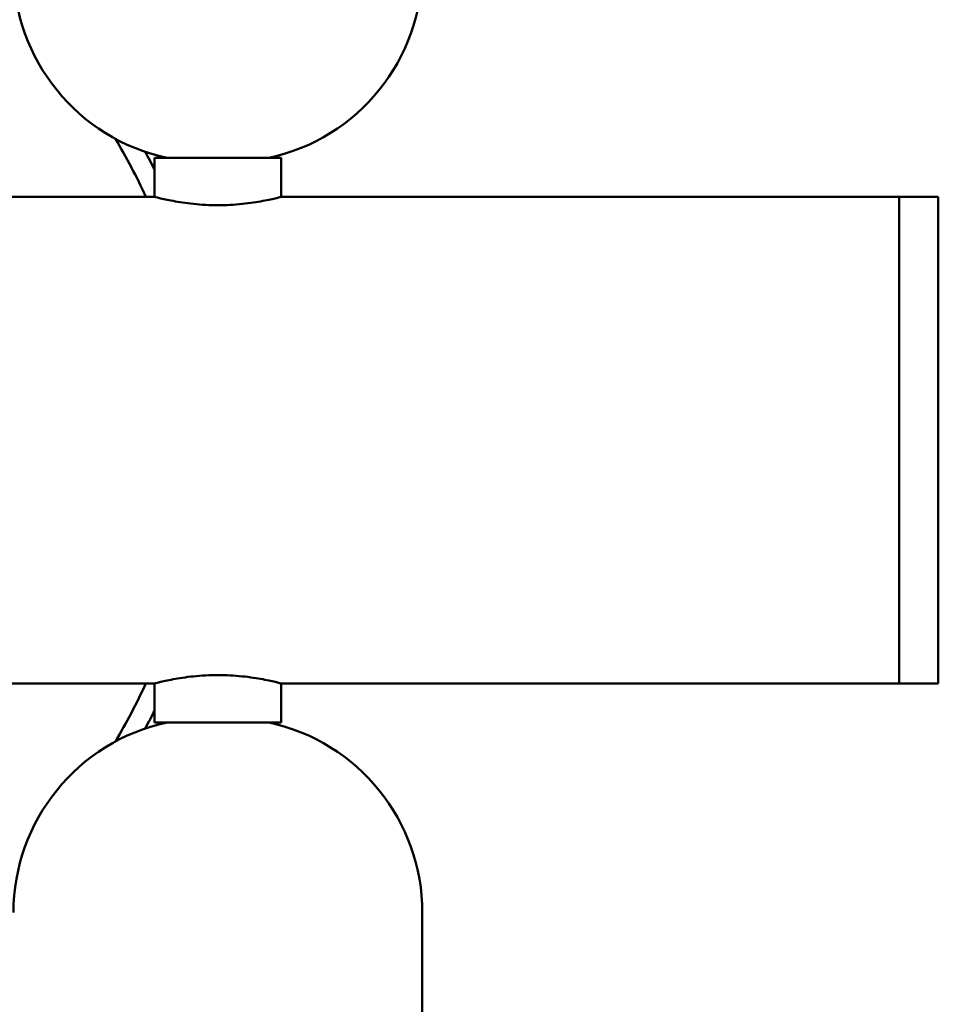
# Model space of a CAD drawing. Header units: millimetres. Extents: x 622 to 2742, y 42 to 2031.
# Tile 45 of 85: x 977 to 1072, y 144 to 246. Entities that reach past the tile are written whole.
import ezdxf

# ---------------------------------------------------------------- set-up
doc = ezdxf.new("R2010")
doc.units = ezdxf.units.MM
doc.header["$LTSCALE"] = 10
doc.layers.add('Widoczne (ISO)', color=7, linetype='Continuous', lineweight=50)

msp = doc.modelspace()

# ---------------------------------------------------------------- linework, layer by layer
at = {"layer": 'Widoczne (ISO)'}
for p, q in [((1004.32, 231.41), (991.32, 231.41)), ((991.32, 227.42), (991.32, 231.41)), ((1004.32, 227.42), (1004.32, 231.41)), ((991.32, 227.42), (879.32, 227.42)), ((1067.82, 227.42), (1004.32, 227.42)), ((1067.82, 177.42), (1067.82, 227.42)), ((1067.82, 227.42), (1067.82, 177.42)), ((1071.82, 227.42), (1067.82, 227.42)), ((1071.82, 177.42), (1071.82, 227.42)), ((991.32, 177.42), (879.32, 177.42)), ((991.32, 177.42), (991.32, 173.42)), ((1067.82, 177.42), (1004.32, 177.42)), ((1004.32, 177.42), (1004.32, 173.42)), ((1071.82, 177.42), (1067.82, 177.42)), ((991.32, 173.42), (1004.32, 173.42)), ((1018.82, 153.87), (1018.82, 138.87))]:
    msp.add_line(p, q, dxfattribs=at)
for centre, radius, start, end in [((996.82, 250.96), 20, 180, 257.8228), ((998.82, 250.96), 20, 282.1772, 0), ((935.32, 202.42), 60.5, 24.4075, 30.7802), ((935.32, 202.42), 60.5, 24.4075, 30.7802), ((935.32, 202.42), 60.5, 24.4075, 30.7802), ((935.32, 202.42), 60.5, 24.4075, 30.7802), ((935.32, 202.42), 60.5, 24.4075, 30.7802), ((935.32, 202.42), 60.5, 24.4075, 30.7802), ((935.32, 202.42), 60.5, 24.4075, 30.7802), ((935.32, 202.42), 60.5, 24.4075, 30.7802), ((935.32, 202.42), 62.5, 26.3628, 28.2915), ((935.32, 202.42), 62.5, 26.3628, 28.2915), ((935.32, 202.42), 62.5, 26.3628, 28.2915), ((935.32, 202.42), 62.5, 26.3628, 28.2915), ((935.32, 202.42), 62.5, 26.3628, 28.2915), ((935.32, 202.42), 62.5, 26.3628, 28.2915), ((935.32, 202.42), 62.5, 26.3628, 28.2915), ((935.32, 202.42), 62.5, 26.3628, 28.2915), ((935.32, 202.42), 60.5, 329.2198, 335.5925), ((935.32, 202.42), 60.5, 329.2198, 335.5925), ((935.32, 202.42), 60.5, 329.2198, 335.5925), ((935.32, 202.42), 60.5, 329.2198, 335.5925), ((935.32, 202.42), 60.5, 329.2198, 335.5925), ((935.32, 202.42), 60.5, 329.2198, 335.5925), ((935.32, 202.42), 60.5, 329.2198, 335.5925), ((935.32, 202.42), 60.5, 329.2198, 335.5925), ((935.32, 202.42), 62.5, 331.7085, 333.6372), ((935.32, 202.42), 62.5, 331.7085, 333.6372), ((935.32, 202.42), 62.5, 331.7085, 333.6372), ((935.32, 202.42), 62.5, 331.7085, 333.6372), ((935.32, 202.42), 62.5, 331.7085, 333.6372), ((935.32, 202.42), 62.5, 331.7085, 333.6372), ((935.32, 202.42), 62.5, 331.7085, 333.6372), ((935.32, 202.42), 62.5, 331.7085, 333.6372), ((996.82, 153.87), 20, 102.1772, 180), ((998.82, 153.87), 20, 0, 77.8228)]:
    msp.add_arc(centre, radius, start, end, dxfattribs=at)
for points, knots in [([(991.32, 227.42), (991.32, 227.42), (991.49, 227.37), (992.15, 227.21), (992.65, 227.1), (993.8, 226.88), (994.53, 226.77), (996.13, 226.6), (997, 226.56), (997.82, 226.56)], [0.9842774, 0.9842774, 0.9842774, 0.9842774, 1.2303265, 1.2303265, 1.4763756, 1.4763756, 1.7224652, 1.7224652, 1.9685548, 1.9685548, 1.9685548, 1.9685548]), ([(997.82, 226.56), (998.64, 226.56), (999.52, 226.6), (1001.12, 226.77), (1001.85, 226.88), (1003, 227.1), (1003.5, 227.21), (1004.16, 227.37), (1004.32, 227.42), (1004.32, 227.42)], [1.9685548, 1.9685548, 1.9685548, 1.9685548, 2.2146444, 2.2146444, 2.460734, 2.460734, 2.7067831, 2.7067831, 2.9528322, 2.9528322, 2.9528322, 2.9528322]), ([(997.82, 178.28), (997, 178.28), (996.13, 178.23), (994.53, 178.07), (993.8, 177.95), (992.65, 177.74), (992.15, 177.62), (991.49, 177.46), (991.32, 177.42), (991.32, 177.42)], [1.9685548, 1.9685548, 1.9685548, 1.9685548, 2.2146444, 2.2146444, 2.460734, 2.460734, 2.7067831, 2.7067831, 2.9528322, 2.9528322, 2.9528322, 2.9528322]), ([(1004.32, 177.42), (1004.32, 177.42), (1004.16, 177.46), (1003.5, 177.62), (1003, 177.74), (1001.85, 177.95), (1001.12, 178.07), (999.52, 178.23), (998.64, 178.28), (997.82, 178.28)], [0.9842774, 0.9842774, 0.9842774, 0.9842774, 1.2303265, 1.2303265, 1.4763756, 1.4763756, 1.7224652, 1.7224652, 1.9685548, 1.9685548, 1.9685548, 1.9685548])]:
    msp.add_open_spline(points, degree=3, knots=knots, dxfattribs=at)

doc.saveas('drawing.dxf')
